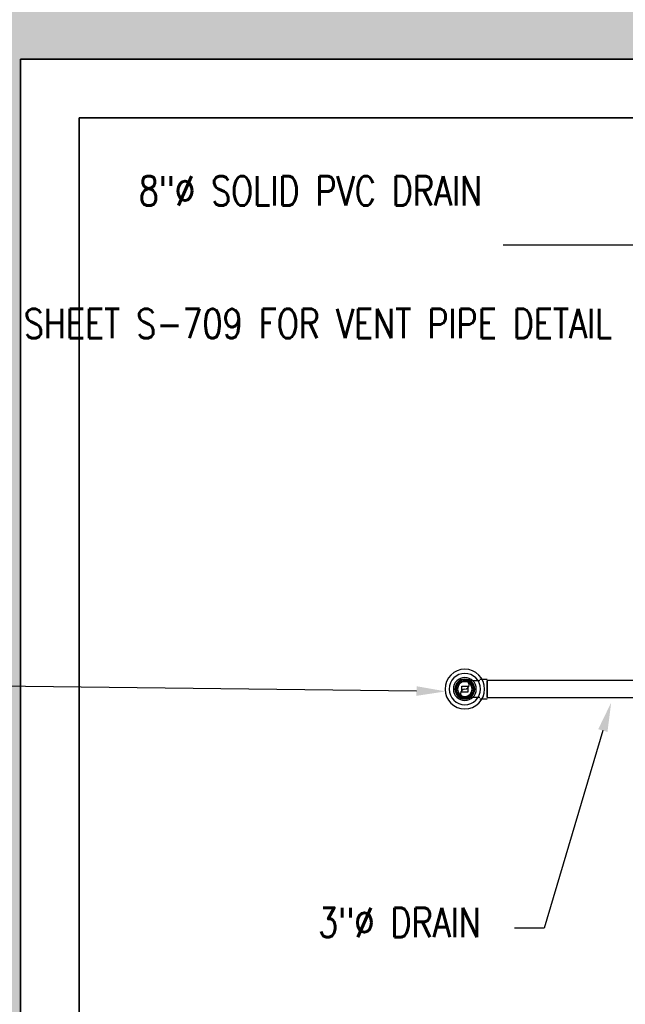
# Model space of a CAD drawing. Header units: inches. Extents: x -5890 to 5861, y -818 to 196.
# Tile 4 of 19: x -806 to -682, y -634 to -432. Entities that reach past the tile are written whole.
import ezdxf
from ezdxf import colors
from ezdxf.entities.mleader import LeaderData, LeaderLine
from ezdxf.math import Vec2, Vec3

# ---------------------------------------------------------------- set-up
doc = ezdxf.new("R2010")
doc.units = ezdxf.units.IN
doc.header["$MEASUREMENT"] = 0
doc.layers.add('A-WALL-PATT', color=9, linetype='Continuous', true_color=0x808080)
for name, color, linetype in [('P-PIPE', 3, 'Continuous'), ('P-SANR-FIXT', 6, 'Continuous'), ('S-ANNO-NOTE', 2, 'Continuous')]:
    doc.layers.add(name, color=color, linetype=linetype)
doc.styles.add('Annotative', font='romans.shx', dxfattribs={"width": 0.8, "height": 0.125})

# ---------------------------------------------------------------- blocks, each defined once
blk = doc.blocks.new('Mechanical_Box_H_rvt-1-ENLARGED MECHANICAL ROOM DRAIN AND VENT PLAN 1')
at = {"layer": 'P-PIPE', "lineweight": -3}
for p, q in [((114.64, 970.19), (113.14, 970.19)), ((114.64, 969.96), (114.64, 968.21)), ((114.64, 968.21), (114.64, 969.96)), ((188.34, 969.96), (114.64, 969.96)), ((109.48, 967.61), (109.48, 968.81)), ((109.48, 968.81), (110.68, 968.81)), ((110.68, 968.81), (110.68, 967.61)), ((113.14, 968.21), (113.14, 968.21)), ((113.14, 968.21), (113.14, 968.21)), ((113.14, 968.21), (113.14, 968.21)), ((113.14, 968.21), (113.14, 968.21)), ((114.64, 968.21), (114.64, 966.46)), ((114.64, 966.46), (114.64, 968.21)), ((114.64, 968.21), (114.64, 968.21)), ((114.64, 968.21), (114.64, 968.21)), ((110.68, 967.61), (109.48, 967.61)), ((113.14, 966.23), (114.64, 966.23)), ((114.64, 966.46), (188.49, 966.46))]:
    blk.add_line(p, q, dxfattribs=at)
at = {"layer": 'P-PIPE', "lineweight": -3, "flags": 128}
for points in [[(108.33, 968.21), (108.33, 968.28), (108.33, 968.35), (108.34, 968.42), (108.35, 968.48), (108.36, 968.55), (108.38, 968.62), (108.4, 968.69), (108.42, 968.76), (108.44, 968.82), (108.47, 968.89), (108.49, 968.95), (108.53, 969.01), (108.56, 969.08), (108.6, 969.14), (108.63, 969.19), (108.67, 969.25), (108.72, 969.31), (108.76, 969.36), (108.81, 969.41), (108.86, 969.46), (108.91, 969.51), (108.96, 969.55), (109.02, 969.6), (109.07, 969.64), (109.13, 969.68), (109.19, 969.72), (109.25, 969.75), (109.32, 969.78), (109.38, 969.81), (109.44, 969.84), (109.51, 969.86), (109.58, 969.88), (109.64, 969.9), (109.71, 969.92), (109.78, 969.93), (109.85, 969.94), (109.92, 969.95), (109.99, 969.95), (110.06, 969.96), (110.08, 969.96)], [(110.08, 969.96), (110.15, 969.95), (110.22, 969.95), (110.29, 969.94), (110.36, 969.93), (110.43, 969.92), (110.49, 969.91), (110.56, 969.89), (110.63, 969.87), (110.69, 969.84), (110.76, 969.82), (110.82, 969.79), (110.89, 969.76), (110.95, 969.72), (111.01, 969.69), (111.07, 969.65), (111.12, 969.61), (111.18, 969.57), (111.23, 969.52), (111.28, 969.47), (111.33, 969.43), (111.38, 969.37), (111.43, 969.32), (111.47, 969.27), (111.51, 969.21), (111.55, 969.15), (111.59, 969.09), (111.62, 969.03), (111.65, 968.97), (111.68, 968.91), (111.71, 968.84), (111.73, 968.77), (111.75, 968.71), (111.77, 968.64), (111.79, 968.57), (111.8, 968.5), (111.81, 968.43), (111.82, 968.36), (111.83, 968.3), (111.83, 968.23), (111.83, 968.21)], [(110.08, 969.96), (110.08, 969.96), (110.09, 969.96), (110.1, 969.96), (110.12, 969.96), (110.14, 969.96), (110.17, 969.96), (110.2, 969.96), (110.23, 969.96), (110.27, 969.96), (110.32, 969.96), (110.37, 969.96), (110.42, 969.96), (110.48, 969.96), (110.55, 969.96), (110.61, 969.96), (110.68, 969.96), (110.76, 969.96), (110.84, 969.96), (110.92, 969.96), (111.01, 969.96), (111.1, 969.96), (111.19, 969.96), (111.29, 969.96), (111.38, 969.96), (111.49, 969.96), (111.59, 969.96), (111.7, 969.96), (111.81, 969.96), (111.92, 969.96), (112.03, 969.96), (112.15, 969.96), (112.26, 969.96), (112.38, 969.96), (112.5, 969.96), (112.62, 969.96), (112.74, 969.96), (112.86, 969.96), (112.99, 969.96), (113.11, 969.96), (113.14, 969.96)], [(110.08, 966.46), (110.01, 966.46), (109.94, 966.46), (109.87, 966.47), (109.8, 966.48), (109.73, 966.49), (109.66, 966.51), (109.59, 966.52), (109.53, 966.55), (109.46, 966.57), (109.4, 966.59), (109.33, 966.62), (109.27, 966.65), (109.21, 966.69), (109.15, 966.72), (109.09, 966.76), (109.03, 966.8), (108.98, 966.85), (108.92, 966.89), (108.87, 966.94), (108.82, 966.99), (108.77, 967.04), (108.73, 967.09), (108.69, 967.15), (108.64, 967.2), (108.61, 967.26), (108.57, 967.32), (108.53, 967.38), (108.5, 967.44), (108.47, 967.51), (108.45, 967.57), (108.42, 967.64), (108.4, 967.7), (108.38, 967.77), (108.37, 967.84), (108.35, 967.91), (108.34, 967.98), (108.33, 968.05), (108.33, 968.12), (108.33, 968.19), (108.33, 968.21)], [(111.83, 968.21), (111.83, 968.14), (111.82, 968.07), (111.82, 968), (111.81, 967.93), (111.79, 967.86), (111.78, 967.79), (111.76, 967.72), (111.74, 967.66), (111.72, 967.59), (111.69, 967.52), (111.66, 967.46), (111.63, 967.4), (111.6, 967.34), (111.56, 967.28), (111.52, 967.22), (111.48, 967.16), (111.44, 967.11), (111.39, 967.05), (111.35, 967), (111.3, 966.95), (111.25, 966.9), (111.19, 966.86), (111.14, 966.81), (111.08, 966.77), (111.02, 966.73), (110.96, 966.7), (110.9, 966.66), (110.84, 966.63), (110.78, 966.6), (110.71, 966.58), (110.65, 966.55), (110.58, 966.53), (110.51, 966.51), (110.44, 966.49), (110.38, 966.48), (110.31, 966.47), (110.24, 966.46), (110.17, 966.46), (110.1, 966.46), (110.08, 966.46)], [(113.14, 966.46), (113.02, 966.46), (112.9, 966.46), (112.77, 966.46), (112.65, 966.46), (112.53, 966.46), (112.41, 966.46), (112.29, 966.46), (112.18, 966.46), (112.06, 966.46), (111.95, 966.46), (111.84, 966.46), (111.73, 966.46), (111.62, 966.46), (111.51, 966.46), (111.41, 966.46), (111.31, 966.46), (111.21, 966.46), (111.12, 966.46), (111.03, 966.46), (110.94, 966.46), (110.86, 966.46), (110.78, 966.46), (110.7, 966.46), (110.63, 966.46), (110.56, 966.46), (110.5, 966.46), (110.44, 966.46), (110.38, 966.46), (110.33, 966.46), (110.29, 966.46), (110.24, 966.46), (110.21, 966.46), (110.17, 966.46), (110.15, 966.46), (110.12, 966.46), (110.1, 966.46), (110.09, 966.46), (110.08, 966.46), (110.08, 966.46), (110.08, 966.46)]]:
    blk.add_lwpolyline(points, dxfattribs=at)
at = {"layer": 'P-PIPE', "lineweight": -3}
for centre, radius, start, end in [((110.08, 968.21), 4.06, 0, 180), ((110.08, 968.21), 4.06, 0, 180), ((110.08, 968.21), 4.06, 0, 180), ((110.08, 968.21), 4.06, 0, 180), ((110.08, 968.21), 3.21, 0, 180), ((110.08, 968.21), 3.21, 0, 180), ((110.08, 968.21), 2.35, 0, 180), ((110.08, 968.21), 2.03, 0, 180), ((110.08, 968.21), 1.98, 360, 180), ((110.08, 968.21), 1.98, 360, 180), ((110.08, 968.21), 1.75, 0, 180), ((110.08, 968.21), 1.75, 360, 180), ((110.08, 969.08), 0.875, 270, 90), ((110.08, 968.21), 4.06, 180, 0), ((110.08, 968.21), 4.06, 180, 0), ((110.08, 968.21), 4.06, 180, 0), ((110.08, 968.21), 4.06, 180, 0), ((110.08, 968.21), 3.21, 180, 0), ((110.08, 968.21), 3.21, 180, 0), ((110.08, 968.21), 2.35, 180, 0), ((110.08, 968.21), 2.03, 180, 0), ((110.08, 968.21), 1.98, 180, 360), ((110.08, 968.21), 1.98, 180, 360), ((110.08, 968.21), 1.75, 180, 0), ((110.08, 968.21), 1.75, 180, 360), ((110.08, 968.21), 1.5, 0, 180), ((110.08, 968.21), 1.5, 0, 180), ((110.08, 968.21), 1.5, 180, 0), ((110.08, 968.21), 1.5, 180, 0), ((110.08, 967.33), 0.875, 90, 270)]:
    blk.add_arc(centre, radius, start, end, dxfattribs=at)
at = {"layer": 'P-SANR-FIXT', "lineweight": -3}
for radius, start, end in [(2.35, 0, 180), (2.03, 0, 180), (2.35, 180, 0), (2.03, 180, 0)]:
    blk.add_arc((110.08, 968.21), radius, start, end, dxfattribs=at)

msp = doc.modelspace()

# ---------------------------------------------------------------- hatches: boundary and pattern name
at = {"layer": 'A-WALL-PATT'}
h = msp.add_hatch(dxfattribs=at)
h.set_pattern_fill('AR-SAND', color=8, scale=5, style=0)
h.set_pattern_definition([(37.5, (-817.062, -1537.206), (-0.314967, 9.63412), [0, -7.6, 0, -8.5, 0, -8.125]), (7.5, (-817.062, -1537.206), (8.84888, 14.11073), [0, -4.1, 0, -6.85, 0, -2.625]), (327.5, (-823.212, -1537.206), (15.57071, 0.028295), [0, -2.5, 0, -9, 0, -11.75]), (317.5, (-823.212, -1537.206), (15.03063, 4.38838), [0, -1.25, 0, -5.9, 0, -6.75])])
h.paths.add_polyline_path([(-611.9847, -392.0485), (-611.9847, -289.5896), (-635.9847, -289.5896), (-635.9847, -416.0002), (-829.9847, -416.0002), (-829.9847, -662.0002), (-1001.8185, -662.0002), (-1001.8185, -686.0002), (-805.9847, -686.0002), (-805.9847, -440.0002), (-623.9847, -440.0002), (-623.9847, -493.9544), (-623.9847, -493.9544), (-623.9847, -494.3253), (-587.9847, -494.3253), (-587.9847, -392.0485)])

# ---------------------------------------------------------------- linework, layer by layer
for points in [[(-611.9847, -392.0485), (-611.9847, -289.5896), (-635.9847, -289.5896), (-635.9847, -416.0002), (-829.9847, -416.0002), (-829.9847, -662.0002), (-1001.8185, -662.0002), (-1001.8185, -686.0002), (-805.9847, -686.0002), (-805.9847, -440.0002), (-623.9847, -440.0002), (-623.9847, -493.9544), (-623.9847, -493.9544), (-623.9847, -494.3253), (-587.9847, -494.3253), (-587.9847, -392.0485)], [(-623.9847, -497.3405), (-623.9847, -440.0003), (-805.9847, -440.0002), (-805.9847, -686.0002), (-793.9847, -686.0002), (-793.9847, -452.0002), (-635.9847, -452.0002), (-635.9847, -497.3405)], [(-805.9847, -686.0003), (-805.9847, -440.0003), (-623.9847, -440.0003), (-623.9847, -686.0003), (-615.9847, -686.0003), (-615.9847, -703.9934), (-678.9847, -703.9934), (-678.9847, -686.0003), (-635.9847, -686.0003), (-635.9847, -452.0003), (-793.9847, -452.0003), (-793.9847, -686.0003)]]:
    msp.add_lwpolyline(points, close=True, dxfattribs=at)

# ---------------------------------------------------------------- block references
at = {"layer": 'P-PIPE'}
msp.add_blockref('Mechanical_Box_H_rvt-1-ENLARGED MECHANICAL ROOM DRAIN AND VENT PLAN 1', (-825.0621, -1537.2062), dxfattribs=at)

# ---------------------------------------------------------------- leaders
at = {"layer": 'S-ANNO-NOTE'}
ml = msp.add_multileader_mtext('Standard', dxfattribs=at)
ml.set_content('8"%%C SOLID PVC DRAIN', color=256, style='Annotative')
ml.set_leader_properties(color=1, linetype='ByLayer', lineweight=-1)
ml.build(insert=Vec2(0, 0))
ml.multileader.update_dxf_attribs({"text_right_attachment_type": 3, "dogleg_length": 0.36, "arrow_head_size": 6, "scale": 48})
ctx = ml.context
ctx.base_point, ctx.scale, ctx.char_height, ctx.arrow_head_size, ctx.landing_gap_size, ctx.plane_origin = Vec3(-752.9931, -466.9761), 48, 6, 6, 4.32, Vec3(-892.0058, -443.372)
ctx.right_attachment, ctx.text_align_type = 3, 2
notes = []
notes.append((ctx, [(0, (1, 1, 0), (-674.7841, -478.1189), (-1, 0), 32.3118, [(0, [(-626.1545, -462.3428)], 0, [])])]))
ctx.mtext.insert, ctx.mtext.width, ctx.mtext.defined_height, ctx.mtext.alignment, ctx.mtext.flow_direction = Vec3(-711.416, -463.9761), 47.021968, 16.0793, 3, 5
ml = msp.add_multileader_mtext('Standard', dxfattribs=at)
ml.set_content('REFER TO SHEET S-709 FOR VENT PIPE DETAIL', color=256, style='Annotative')
ml.set_leader_properties(color=1, linetype='ByLayer', lineweight=-1)
ml.build(insert=Vec2(0, 0))
ml.multileader.update_dxf_attribs({"text_right_attachment_type": 3, "dogleg_length": 0.36, "arrow_head_size": 6, "scale": 48})
ctx = ml.context
ctx.base_point, ctx.scale, ctx.char_height, ctx.arrow_head_size, ctx.landing_gap_size, ctx.plane_origin = Vec3(-753.1078, -494.165), 48, 6, 6, 4.32, Vec3(-892.0058, -495.2541)
ctx.right_attachment, ctx.text_align_type = 3, 2
notes.append((ctx, [(0, (1, 1, 0), (-669.5949, -514.165), (-1, 0), 10.873, [(1, [(-635.1273, -514.803), (-635.9125, -587.2578)], 0, [])])]))
ctx.mtext.insert, ctx.mtext.width, ctx.mtext.defined_height, ctx.mtext.alignment, ctx.mtext.flow_direction = Vec3(-684.7878, -491.165), 68.608377, 15.3558, 3, 5
ml = msp.add_multileader_mtext('Standard', dxfattribs=at)
ml.set_content('3"%%C FLOOR SINK', color=256, style='Annotative')
ml.set_leader_properties(color=1, linetype='ByLayer', lineweight=-1)
ml.build(insert=Vec2(0, 0))
ml.multileader.update_dxf_attribs({"text_right_attachment_type": 3, "dogleg_length": 0.36, "arrow_head_size": 6, "scale": 48})
ctx = ml.context
ctx.base_point, ctx.scale, ctx.char_height, ctx.arrow_head_size, ctx.landing_gap_size, ctx.plane_origin = Vec3(-938.3643, -566.6016), 48, 6, 6, 4.32, Vec3(-903.5361, -493.1133)
ctx.right_attachment = 3
notes.append((ctx, [(0, (1, 1, 0), (-863.7158, -567.7444), (-1, 0), 6.5799, [(0, [(-718.8868, -569.467)], 0, [])])]))
ctx.mtext.insert, ctx.mtext.width, ctx.mtext.defined_height, ctx.mtext.flow_direction = Vec3(-934.0443, -563.6016), 59.747904, 44.904, 5
ml = msp.add_multileader_mtext('Standard', dxfattribs=at)
ml.set_content('3"%%C DRAIN', color=256, style='Annotative')
ml.set_leader_properties(color=1, linetype='ByLayer', lineweight=-1)
ml.build(insert=Vec2(0, 0))
ml.multileader.update_dxf_attribs({"text_right_attachment_type": 3, "dogleg_length": 0.36, "arrow_head_size": 6, "scale": 48})
ctx = ml.context
ctx.base_point, ctx.scale, ctx.char_height, ctx.arrow_head_size, ctx.landing_gap_size, ctx.plane_origin = Vec3(-749.3358, -616.7823), 48, 6, 6, 4.32, Vec3(-659.7997, -581.8444)
ctx.right_attachment = 3
notes.append((ctx, [(0, (1, 1, 0), (-698.7512, -617.9252), (-1, 0), 6.0589, [(0, [(-684.9945, -571.7389)], 0, [])])]))
ctx.mtext.insert, ctx.mtext.width, ctx.mtext.defined_height, ctx.mtext.flow_direction = Vec3(-745.0158, -613.7823), 53.725811, 16.7617, 5
ml = msp.add_multileader_mtext('Standard', dxfattribs=at)
ml.set_content('6"%%C PERFORATED FOUNDATION DRAIN', color=256, style='Annotative')
ml.set_leader_properties(color=1, linetype='ByLayer', lineweight=-1)
ml.build(insert=Vec2(0, 0))
ml.multileader.update_dxf_attribs({"text_right_attachment_type": 3, "dogleg_length": 0.36, "arrow_head_size": 6, "scale": 48})
ctx = ml.context
ctx.base_point, ctx.scale, ctx.char_height, ctx.arrow_head_size, ctx.landing_gap_size, ctx.plane_origin = Vec3(-752.7848, -662.5488), 48, 6, 6, 4.32, Vec3(-648.3454, -628.7362)
ctx.right_attachment, ctx.text_align_type = 3, 2
notes.append((ctx, [(0, (1, 1, 0), (-658.573, -673.6917), (-1, 0), 18.3717, [(1, [(-600.6537, -618.8411)], 0, [])])]))
ctx.mtext.insert, ctx.mtext.width, ctx.mtext.defined_height, ctx.mtext.alignment, ctx.mtext.flow_direction = Vec3(-681.2648, -659.5488), 74.452882, 17.4827, 3, 5
for ctx, leaders in notes:
    for number, flags, end, landing, length, lines in leaders:
        leader = LeaderData()
        leader.index, (leader.has_last_leader_line, leader.has_dogleg_vector, leader.attachment_direction) = number, flags
        leader.last_leader_point, leader.dogleg_vector, leader.dogleg_length = Vec3(end), Vec3(landing), length
        for number, points, colour, breaks in lines:
            line = LeaderLine()
            line.index, line.vertices, line.color, line.breaks = number, Vec3.list(points), colors.encode_raw_color(colour), breaks
            leader.lines.append(line)
        ctx.leaders.append(leader)

doc.saveas('drawing.dxf')
